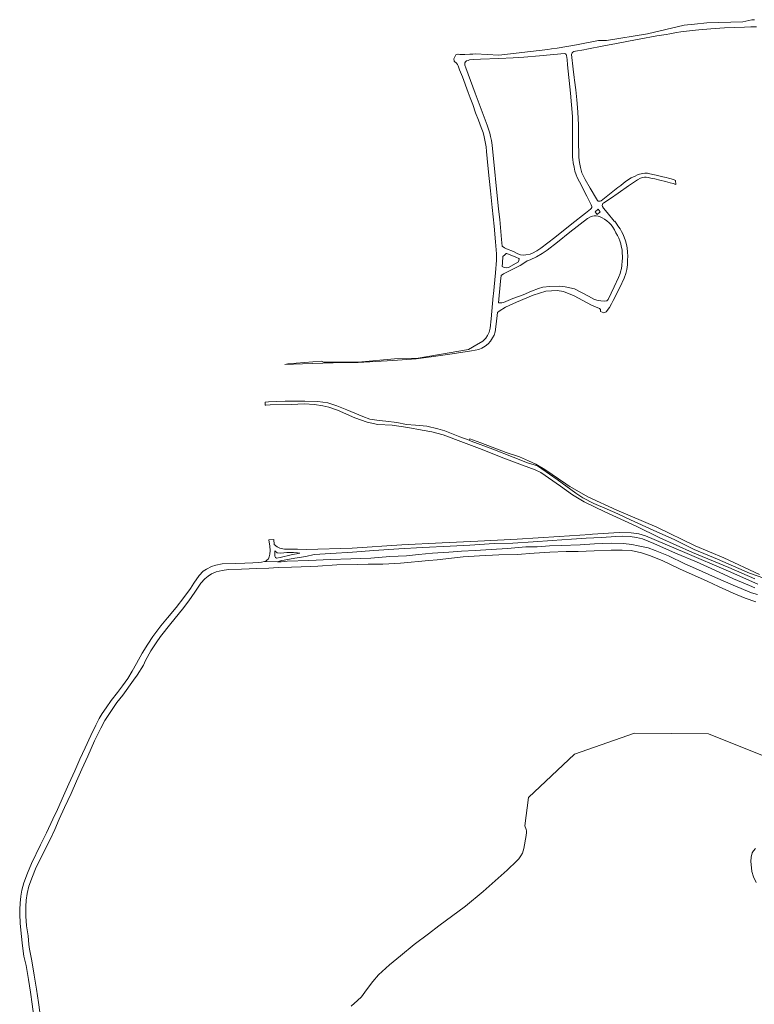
# Model space of a CAD drawing. Header units: metres. Extents: x 185049 to 189876, y 349292 to 352302.
# Tile 16 of 256: x 185074 to 185736, y 350660 to 351548. Entities that reach past the tile are written whole.
import ezdxf

# ---------------------------------------------------------------- set-up
doc = ezdxf.new("R2010")
doc.units = ezdxf.units.M
for name, color, linetype, lineweight in [('B-WE-OG-TERREIN_GROEN-GV', 7, 'Continuous', 18), ('B-WE-OG-WATER_POEL-GV', 7, 'Continuous', 18), ('B-WE-OG-WATER_SLOOT-GV', 120, 'Continuous', 18), ('B-WE-VH-ONVERHARD-GV', 252, 'Continuous', 18), ('B-WE-VH-VERHARDING_ASFALT-GV', 252, 'Continuous', 18)]:
    doc.layers.add(name, color=color, linetype=linetype, lineweight=lineweight)

msp = doc.modelspace()

# ---------------------------------------------------------------- linework, layer by layer
at = {"layer": 'B-WE-OG-TERREIN_GROEN-GV'}
msp.add_polyline3d([(185744.82, 351044.446, 22.719), (185731.94, 351049.138, 22.719), (185703.161, 351061.679, 22.719), (185681.99, 351070.511, 22.719), (185664.488, 351079.142, 22.719), (185644.955, 351087.672, 22.719), (185624.615, 351097.19, 22.719), (185613.165, 351102.374, 22.719), (185603.397, 351106.739, 22.719), (185591.629, 351111.88, 22.719), (185581.496, 351116.919, 22.719), (185575.356, 351121.2, 22.719), (185558.454, 351133.503, 22.719), (185544.448, 351143.205, 22.719), (185540.678, 351145.637, 22.719), (185531.723, 351148.416, 22.719), (185518.84, 351153.506, 22.719), (185500.516, 351160.654, 22.719), (185480.953, 351168.108, 22.719), (185479.092, 351168.802, 22.719), (185479.648, 351170.03, 23.985), (185489.646, 351166.544, 23.871), (185512.49, 351157.689, 23.707), (185524.405, 351153.864, 23.7), (185532.49, 351150.319, 23.678), (185539.136, 351147.278, 23.685), (185547.394, 351142.46, 23.65), (185566.374, 351129.541, 23.664), (185568.235, 351128.06, 23.748), (185569.837, 351127.279, 23.748), (185571.991, 351125.812, 23.821), (185586.219, 351117.786, 23.921), (185612.361, 351105.935, 23.814), (185648.302, 351090.597, 23.878), (185682.865, 351073.651, 23.914), (185708.679, 351062.753, 23.942), (185741.027, 351047.977, 23.757)], dxfattribs=at)
at = {"layer": 'B-WE-OG-WATER_POEL-GV'}
for points in [[(185372.7408, 350658.8155, 21.104), (185378.4232, 350663.8999, 21.104), (185381.9092, 350667.0744, 21.104), (185386.4761, 350673.5635, 21.104), (185392.2965, 350681.0725, 21.104), (185397.2803, 350687.1502, 21.104), (185407.0876, 350696.0838, 21.104), (185417.012, 350704.1512, 21.104), (185429.4199, 350714.2269, 21.104), (185442.2516, 350723.8914, 21.104), (185451.7844, 350731.1628, 21.104), (185475.6061, 350748.8842, 21.104), (185491.7317, 350762.1509, 21.104), (185513.4222, 350781.5019, 21.104), (185522.1834, 350789.8375, 21.104), (185523.8526, 350791.711, 21.104), (185525.6958, 350794.3029, 21.104), (185527.0779, 350796.7928, 21.104), (185528.4374, 350801.0108, 21.104), (185530.4808, 350812.4739, 21.104), (185530.8627, 350815.3628, 21.104), (185530.8307, 350816.7222, 21.104), (185530.5765, 350818.0581, 21.104), (185529.2616, 350821.4066, 21.104), (185532.6, 350846.731, 21.104), (185574.0092, 350885.7903, 21.104), (185628.192, 350904.982, 21.104), (185694.7653, 350904.1911, 21.104), (185754.0026, 350880.3637, 21.104)], [(185737.2714, 350800.8771, 21.104), (185735.6062, 350798.7108, 21.104), (185734.3962, 350796.8432, 21.104), (185733.527, 350793.1446, 21.104), (185733.0343, 350789.1187, 21.104), (185733.8053, 350783.5192, 21.104), (185734.125, 350780.171, 21.104), (185735.575, 350775.369, 21.104), (185737.743, 350770.127, 21.104)]]:
    msp.add_polyline3d(points, dxfattribs=at)
at = {"layer": 'B-WE-OG-WATER_SLOOT-GV'}
msp.add_polyline3d([(185736.577, 351043.805, 22.719), (185713.201, 351054.009, 22.719), (185680.544, 351067.747, 22.719), (185651.122, 351080.8, 22.719), (185629.615, 351091.382, 22.719), (185601.47, 351104.209, 22.719), (185582.888, 351113.266, 22.719), (185572.381, 351119.776, 22.719), (185561.386, 351127.316, 22.719), (185543.766, 351139.771, 22.719), (185538.481, 351142.148, 22.719), (185527.2, 351146.458, 22.719), (185507.96, 351153.556, 22.719), (185490.714, 351160.475, 22.719), (185473.832, 351166.92, 22.719), (185455.711, 351173.671, 22.719), (185445.282, 351176.475, 22.719), (185436.539, 351178.06, 22.719), (185423.724, 351180.242, 22.719), (185409.475, 351182.529, 22.719), (185396.798, 351182.959, 22.719), (185387.173, 351184.974, 22.719), (185376.015, 351188.926, 22.719), (185360.164, 351195.859, 22.719), (185352.524, 351198.691, 22.719), (185346.974, 351199.711, 22.719), (185339.469, 351200.99, 22.719), (185330.297, 351201.694, 22.719), (185318.944, 351201.181, 22.719), (185299.421, 351200.785, 22.719), (185295.718, 351200.508, 22.719), (185295.142, 351200.443, 22.719), (185295.015, 351203.016, 22.719), (185297.96, 351203.48, 22.719), (185313.175, 351204.192, 22.719), (185330.751, 351204.05, 22.719), (185342.51, 351203.771, 22.719), (185351.448, 351202.586, 22.719), (185359.565, 351199.918, 22.719), (185368.569, 351196.223, 22.719), (185383.175, 351190.194, 22.719), (185389.575, 351187.867, 22.719), (185397.758, 351186.555, 22.719), (185403.981, 351185.901, 22.719), (185413.714, 351184.923, 22.719), (185422.659, 351183.14, 22.719), (185430.556, 351182.463, 22.719), (185440.729, 351181.37, 22.719), (185450.635, 351179.119, 22.719), (185457.23, 351177.193, 22.719), (185470.553, 351171.988, 22.719), (185479.092, 351168.802, 22.719), (185480.953, 351168.108, 22.719), (185500.516, 351160.654, 22.719), (185518.84, 351153.506, 22.719), (185531.723, 351148.416, 22.719), (185540.678, 351145.637, 22.719), (185544.448, 351143.205, 22.719), (185558.454, 351133.503, 22.719), (185575.356, 351121.2, 22.719), (185581.496, 351116.919, 22.719), (185591.629, 351111.88, 22.719), (185603.397, 351106.739, 22.719), (185613.165, 351102.374, 22.719), (185624.615, 351097.19, 22.719), (185644.955, 351087.672, 22.719), (185664.488, 351079.142, 22.719), (185681.99, 351070.511, 22.719), (185703.161, 351061.679, 22.719), (185731.94, 351049.138, 22.719), (185744.82, 351044.446, 22.719)], dxfattribs=at)
at = {"layer": 'B-WE-VH-ONVERHARD-GV'}
msp.add_polyline3d([(185736.679, 351035.77, 24.143), (185731.794, 351038.052, 24.136), (185717.547, 351044.006, 24.168), (185700.553, 351051.744, 24.329), (185683.94, 351059.148, 24.272), (185665.129, 351067.128, 24.24), (185645.474, 351075.915, 24.332), (185635.41, 351079.978, 24.325), (185629.838, 351081.257, 24.322), (185624.171, 351082.037, 24.336), (185617.693, 351082.27, 24.293), (185611.319, 351082.106, 24.293), (185598.475, 351081.279, 24.307), (185584.633, 351080.641, 24.332), (185571.333, 351079.69, 24.332), (185554.051, 351078.399, 24.361), (185536.765, 351077.408, 24.364), (185518.526, 351076.187, 24.357), (185501.475, 351075.676, 24.354), (185479.77, 351074.361, 24.361), (185461.966, 351073.424, 24.318), (185436.913, 351072.055, 24.336), (185415.603, 351071.043, 24.29), (185392.984, 351069.48, 24.204), (185373.89, 351068.031, 24.197), (185354.377, 351066.639, 24.293), (185339.341, 351065.889, 24.396), (185331.826, 351064.199, 24.707), (185321.72, 351062.583, 25.405), (185312.295, 351060.734, 26.04), (185309.912, 351060.312, 26.246), (185306.181, 351059.208, 26.54), (185294.485, 351059.424, 26.694), (185295.563, 351059.955, 26.633), (185296.575, 351060.682, 26.571), (185297.961, 351062.001, 26.357), (185298.722, 351063.628, 26.143), (185299.346, 351066.221, 25.712), (185299.491, 351069.558, 25.314), (185299.156, 351073.229, 24.856), (185298.283, 351079.038, 24.501), (185302.848, 351079.526, 24.456), (185303.249, 351074.938, 24.568), (185306.019, 351072.894, 24.568), (185308.383, 351071.642, 24.561), (185312.378, 351070.687, 24.504), (185324.295, 351070.528, 24.504), (185332.307, 351070.29, 24.504), (185373.42, 351071.662, 24.183), (185418.383, 351074.427, 24.219), (185454.827, 351076.389, 24.219), (185486.972, 351077.87, 24.233), (185522.46, 351079.703, 24.226), (185560.255, 351081.997, 24.198), (185588.301, 351083.995, 24.211), (185590.242, 351084.133, 24.212), (185614.255, 351085.811, 24.248), (185625.097, 351085.482, 24.283), (185632.122, 351084.437, 24.269), (185638.197, 351082.665, 24.283), (185673.497, 351067.639, 24.176), (185713.041, 351050.743, 24.112), (185739.54, 351039.016, 24.055)], dxfattribs=at)
msp.add_polyline3d([(185304.301, 351063.044, 26.204), (185305.242, 351062.636, 26.243), (185308.485, 351063.087, 26.193), (185318.404, 351065.438, 25.526), (185326.459, 351066.915, 24.746), (185324.204, 351067.27, 24.678), (185320.753, 351067.614, 24.671), (185314.657, 351067.513, 24.692), (185309.3, 351067.2, 24.999), (185305.891, 351067.424, 25.12), (185303.66, 351069.255, 25.188), (185303.658, 351067.521, 25.526), (185303.75, 351064.354, 26.125)], close=True, dxfattribs=at)
at = {"layer": 'B-WE-VH-VERHARDING_ASFALT-GV'}
for points in [[(185738.098, 351541.355, 24.182), (185736.117, 351541.405, 24.182), (185733.202, 351541.367, 24.182), (185727.351, 351541.249, 24.247), (185718.56, 351540.684, 24.357), (185709.299, 351540.373, 24.473), (185700.945, 351539.842, 24.606), (185689.43, 351538.921, 24.89), (185686.199, 351538.64, 24.929), (185683.126, 351538.481, 24.994), (185677.678, 351537.869, 25.11), (185669.946, 351536.837, 25.133), (185666.132, 351536.172, 25.207), (185660.171, 351535.217, 25.294), (185656.604, 351534.605, 25.353), (185648.228, 351533.268, 25.449), (185632.406, 351530.214, 25.692), (185622.87, 351528.478, 25.821), (185611.787, 351526.258, 25.98), (185600.601, 351524.286, 26.219), (185585.038, 351521.255, 26.555), (185582.405, 351520.781, 26.565), (185574.845, 351519.492, 26.93), (185573.585, 351519.091, 26.982), (185572.684, 351518.665, 27.011), (185571.974, 351518.021, 27.024), (185571.573, 351517.35, 27.033), (185571.322, 351516.531, 27.043), (185572.788, 351503.241, 27.273), (185573.697, 351495.817, 27.282), (185574.05, 351493.392, 27.331), (185575.252, 351484.587, 27.418), (185576.246, 351475.71, 27.618), (185576.843, 351468.661, 27.825), (185577.242, 351459.53, 27.993), (185577.531, 351452.557, 28.006), (185577.705, 351444.03, 28.065), (185577.763, 351434.149, 28.084), (185577.829, 351429.512, 28.026), (185577.918, 351426.647, 28.029), (185578.051, 351424.28, 28.032), (185578.383, 351420.9, 27.993), (185578.853, 351417.601, 27.971), (185579.38, 351414.671, 27.942), (185579.962, 351412.159, 27.938), (185580.721, 351409.907, 27.945), (185581.546, 351407.995, 27.961), (185583.716, 351403.916, 27.955), (185588.144, 351395.94, 27.883), (185593.891, 351386.454, 27.741), (185594.832, 351384.831, 27.715), (185595.404, 351384.379, 27.709), (185596.282, 351384.149, 27.712), (185597.237, 351384.228, 27.702), (185598.058, 351384.644, 27.702), (185613.275, 351396.558, 27.903), (185615.982, 351398.555, 27.829), (185616.217, 351398.752, 27.826), (185619.791, 351401.747, 27.79), (185622.697, 351403.697, 27.767), (185625.239, 351405.304, 27.79), (185628.736, 351406.892, 27.793), (185630.905, 351407.888, 27.809), (185632.669, 351408.662, 27.764), (185634.098, 351409.055, 27.635), (185635.678, 351409.349, 27.541), (185637.606, 351409.547, 27.492), (185639.737, 351409.399, 27.454), (185640.924, 351409.142, 27.389), (185644.763, 351408.335, 27.075), (185647.815, 351407.688, 26.82), (185651.176, 351406.916, 26.636), (185653.859, 351406.275, 26.461), (185656.582, 351405.616, 26.264), (185658.817, 351405.071, 26.07), (185661.242, 351404.359, 25.802), (185663.887, 351403.539, 25.65), (185665.235, 351403.005, 25.577), (185665.434, 351399.267, 25.57), (185663.062, 351400.114, 25.652), (185660.199, 351400.949, 25.885), (185656.229, 351402.091, 26.277), (185651.065, 351403.222, 26.61), (185646.379, 351404.317, 26.903), (185642.747, 351404.999, 27.244), (185640.404, 351405.48, 27.386), (185638.569, 351405.78, 27.455), (185637.04, 351405.898, 27.468), (185635.436, 351405.59, 27.515), (185633.49, 351404.986, 27.593), (185630.769, 351403.405, 27.666), (185622.854, 351398.014, 27.779), (185613.517, 351391.4, 27.787), (185606.657, 351386.75, 27.822), (185600.467, 351382.863, 27.606), (185599.73, 351382.166, 27.619), (185599.206, 351381.43, 27.636), (185599.004, 351380.339, 27.675), (185599.173, 351379.397, 27.714), (185600.077, 351377.999, 27.727), (185603.596, 351374.036, 27.861), (185609.806, 351366.334, 27.902), (185610.08, 351365.924, 27.904), (185610.393, 351366.133, 28.006), (185612.084, 351363.628, 27.981), (185613.21, 351362.112, 27.925), (185615.151, 351359.316, 28.02), (185616.395, 351357.057, 28.158), (185617.613, 351354.811, 28.253), (185618.864, 351351.889, 28.387), (185620.053, 351348.5, 28.503), (185621.003, 351345.096, 28.607), (185621.537, 351342.127, 28.723), (185621.84, 351338.345, 28.801), (185622.075, 351334.827, 28.896), (185621.964, 351331.214, 28.978), (185621.728, 351326.935, 28.987), (185621.121, 351322.573, 29.021), (185620.359, 351318.979, 29.034), (185618.914, 351315.003, 29.02), (185614.977, 351306.624, 28.807), (185608.918, 351294.697, 28.092), (185607.443, 351291.671, 27.953), (185605.674, 351288.345, 27.773), (185602.718, 351284.621, 27.494), (185600.635, 351283.803, 27.248), (185597.575, 351284.848, 27.241), (185597.358, 351286.639, 27.291), (185596.67, 351287.668, 27.284), (185589.427, 351290.703, 27.156), (185573.841, 351298.994, 26.992), (185564.238, 351302.882, 26.992), (185558.411, 351303.74, 27.02), (185548.174, 351303.277, 27.027), (185536.616, 351299.494, 27.042), (185521.748, 351293.278, 26.972), (185518.441, 351291.899, 26.992), (185511.906, 351288.857, 26.857), (185506.102, 351285.039, 26.651), (185504.495, 351283.983, 26.594), (185503.294, 351273.326, 26.543), (185502.346, 351266.39, 26.529), (185501.458, 351263.447, 26.507), (185500.165, 351260.998, 26.485), (185498.357, 351258.205, 26.462), (185496.065, 351255.847, 26.462), (185493.433, 351253.604, 26.409), (185490.457, 351251.778, 26.311), (185487.793, 351250.693, 26.288), (185481.04, 351249.267, 26.235), (185463.579, 351246.755, 26.029), (185444.921, 351244.131, 25.762), (185431.147, 351242.156, 25.574), (185410.283, 351240.608, 25.333), (185378.956, 351238.995, 25.208), (185356.465, 351238.687, 25.052), (185328.669, 351237.687, 24.914), (185312.692, 351236.955, 24.837), (185315.641, 351237.625, 24.826), (185345.594, 351240.156, 24.942), (185347.937, 351239.219, 24.936), (185363.516, 351239.25, 25.057), (185378.812, 351239.25, 25.137), (185411.844, 351242.125, 25.29), (185432.937, 351242.656, 25.54), (185478.516, 351250.625, 26.145), (185487.266, 351255.719, 26.292), (185487.864, 351255.937, 26.308), (185491.504, 351258.25, 26.414), (185493.993, 351260.731, 26.441), (185495.672, 351263.163, 26.445), (185497.204, 351266.307, 26.459), (185498.099, 351269.861, 26.481), (185499.005, 351278.186, 26.645), (185500.795, 351298.936, 26.831), (185500.967, 351300.731, 26.868), (185502.783, 351319.687, 27.265), (185503.778, 351331.023, 27.566), (185503.718, 351336.963, 27.614), (185502.837, 351347.686, 27.818), (185501.487, 351361.79, 28.194), (185499.732, 351378.702, 28.495), (185498.192, 351393.465, 28.57), (185497.203, 351404.839, 28.98), (185495.843, 351416.568, 28.99), (185494.586, 351428.915, 29.158), (185494.305, 351433.161, 29.258), (185493.571, 351437.851, 29.232), (185492.651, 351442.31, 29.229), (185491.548, 351446.14, 29.216), (185489.992, 351450.563, 29.223), (185487.416, 351457.414, 29.375), (185484.884, 351463.847, 29.184), (185482.251, 351471.444, 29.323), (185479.923, 351477.431, 29.19), (185478.065, 351482.149, 29.19), (185472.927, 351496.488, 29.194), (185470.427, 351502.683, 29.145), (185469.118, 351506.242, 29.161), (185468.45, 351507.41, 29.171), (185467.491, 351508.694, 29.181), (185465.953, 351510.311, 29.19), (185465.598, 351510.608, 29.194), (185465.579, 351510.754, 29.198), (185465.344, 351512.563, 29.103), (185466.875, 351516.25, 29.103), (185468.855, 351516.701, 29.127), (185469.114, 351516.76, 29.125), (185470.697, 351516.537, 29.093), (185475.066, 351516.561, 28.996), (185479.73, 351516.836, 28.832), (185482.416, 351516.913, 28.731), (185484.81, 351517.051, 28.702), (185505.844, 351515.969, 28.226), (185549.844, 351520.844, 27.328), (185553.222, 351521.45, 27.328), (185558.482, 351522.077, 27.193), (185575.955, 351525.216, 26.76), (185595.624, 351528.982, 26.267), (185602.844, 351529.156, 26.074), (185639.844, 351535.188, 25.488), (185672.953, 351542.781, 25.119), (185682.125, 351543.844, 25.051), (185693.266, 351545.125, 24.759), (185725.813, 351546, 24.202), (185733.964, 351547.795, 24.202), (185736.314, 351547.847, 24.183)], [(185086.586, 350647.062, 26.521), (185085.056, 350660.571, 26.497), (185083.52, 350671.419, 26.515), (185081.752, 350682.966, 26.539), (185079.521, 350695.579, 26.581), (185077.512, 350703.751, 26.572), (185076.122, 350713.318, 26.569), (185074.918, 350724.165, 26.658), (185074.06, 350733.631, 26.744), (185073.648, 350741.583, 26.667), (185073.742, 350745.907, 26.649), (185073.972, 350751.661, 26.64), (185074.57, 350757.897, 26.551), (185075.548, 350763.317, 26.491), (185077.493, 350769.832, 26.453), (185080.559, 350778.656, 26.381), (185084.19, 350787.445, 26.325), (185092.484, 350804.112, 26.316), (185097.911, 350814.96, 26.331), (185103.609, 350827.186, 26.345), (185107.687, 350836.125, 26.386), (185113.139, 350848.432, 26.483), (185117.993, 350859.277, 26.515), (185123.416, 350870.862, 26.542), (185128.042, 350881.329, 26.548), (185132.718, 350891.648, 26.559), (185137.963, 350902.872, 26.594), (185142.254, 350911.911, 26.612), (185145.364, 350918.14, 26.636), (185148.14, 350922.696, 26.633), (185151.52, 350927.73, 26.636), (185156.267, 350934.379, 26.612), (185161.863, 350941.59, 26.606), (185166.516, 350947.468, 26.574), (185171.147, 350954.214, 26.545), (185175.075, 350960.776, 26.504), (185178.953, 350967.567, 26.539), (185184.192, 350976.955, 26.609), (185189.192, 350985.113, 26.659), (185193.644, 350991.825, 26.665), (185200.865, 351001.422, 26.674), (185206.837, 351008.815, 26.732), (185214.649, 351018.202, 26.624), (185221.71, 351027.142, 26.43), (185227.661, 351035.158, 26.445), (185230.615, 351040.157, 26.594), (185235.498, 351047.038, 26.621), (185239.236, 351050.752, 26.636), (185242.036, 351052.648, 26.624), (185246.613, 351054.953, 26.589), (185250.547, 351056.29, 26.559), (185256.213, 351057.367, 26.515), (185268.501, 351057.848, 26.597), (185276.678, 351058.108, 26.712), (185283.936, 351058.412, 26.753), (185289.278, 351058.64, 26.747), (185291.636, 351058.949, 26.747), (185294.485, 351059.424, 26.694), (185306.181, 351059.208, 26.54), (185309.393, 351059.342, 26.642), (185314.863, 351059.996, 26.663), (185334.346, 351060.412, 26.706), (185354.042, 351061.368, 26.706), (185372.268, 351061.951, 26.695), (185390.314, 351062.572, 26.616), (185407.615, 351064.002, 26.534), (185422.452, 351064.749, 26.709), (185433.26, 351065.875, 26.67), (185446, 351067.099, 26.599), (185460.696, 351067.965, 26.62), (185472.004, 351068.896, 26.602), (185484.312, 351069.539, 26.613), (185498.948, 351070.384, 26.67), (185513.544, 351071.348, 26.649), (185530.129, 351072.632, 26.542), (185540.249, 351072.853, 26.527), (185551.48, 351073.525, 26.47), (185561.915, 351074.088, 26.445), (185579.225, 351074.622, 26.592), (185592.009, 351075.428, 26.666), (185607.146, 351076.079, 26.688), (185618.287, 351075.754, 26.934), (185625.788, 351074.873, 26.934), (185631.398, 351073.774, 26.934), (185640.345, 351071.792, 26.852), (185646.746, 351069.366, 26.773), (185658.75, 351064.506, 26.741), (185673.565, 351057.582, 26.791), (185683.213, 351053.176, 26.691), (185701.228, 351045.089, 26.577), (185717.178, 351038.157, 26.463), (185733.685, 351031.45, 26.449), (185738.981, 351029.809, 26.467)], [(185737.475, 351023.159, 26.524), (185727.836, 351026.568, 26.538), (185717.1664, 351030.8969, 26.4577), (185703.981, 351036.908, 26.477), (185693.6065, 351041.8012, 26.4009), (185668.629, 351053.049, 26.741), (185652.973, 351060.383, 26.755), (185641.689, 351064.991, 26.709), (185634.473, 351067.27, 26.673), (185625.067, 351069.326, 26.609), (185616.912, 351069.882, 26.709), (185607.089, 351069.862, 26.731), (185591.635, 351069.068, 26.666), (185577.413, 351068.566, 26.673), (185566.633, 351068.617, 26.659), (185551.835, 351067.949, 26.681), (185537.777, 351067.07, 26.723), (185522.286, 351065.997, 26.788), (185505.892, 351065.512, 26.759), (185488.505, 351064.719, 26.788), (185473.652, 351063.633, 26.759), (185450.1952, 351061.1113, 26.0299), (185442.8145, 351060.3725, 26.2807), (185417, 351058.039, 26.884), (185401.148, 351057.241, 26.873), (185387.959, 351057.028, 26.752), (185378.157, 351056.949, 26.816), (185359.75, 351056.504, 26.866), (185342.626, 351055.335, 26.88), (185336.392, 351055.053, 26.877), (185318.685, 351054.416, 26.763), (185306.861, 351054.139, 26.811), (185298.499, 351053.66, 26.789), (185287.472, 351053.169, 26.73), (185273.79, 351052.68, 26.66), (185262.123, 351052.301, 26.56), (185256.13, 351051.496, 26.455), (185251.007, 351050.303, 26.288), (185246.577, 351048.442, 26.103), (185243.559, 351046.28, 26.052), (185240.655, 351044.034, 26.096), (185236.926, 351039.948, 26.222), (185231.563, 351032.05, 26.436), (185226.218, 351024.022, 26.442), (185220.508, 351016.663, 26.46), (185209.833, 351003.703, 26.6), (185200.675, 350991.833, 26.682), (185196.675, 350986.287, 26.586), (185191.932, 350978.983, 26.577), (185187, 350970.383, 26.533), (185185.336, 350966.26, 26.463), (185179.62, 350957.065, 26.58), (185176.369, 350952.54, 26.624), (185166.565, 350938.946, 26.63), (185161.392, 350932.426, 26.524), (185155.718, 350924.477, 26.48), (185150.439, 350916.334, 26.474), (185146.694, 350909.314, 26.507), (185141.09, 350897.777, 26.509), (185135.205, 350884.009, 26.501), (185129.618, 350872.341, 26.521), (185124.814, 350861.431, 26.495), (185120.01, 350850.521, 26.454), (185114.167, 350837.916, 26.413), (185109.394, 350827.236, 26.404), (185105.334, 350818.002, 26.421), (185101.565, 350809.524, 26.407), (185093.915, 350794.828, 26.404), (185088.053, 350782.518, 26.395), (185085.076, 350775.69, 26.315), (185081.91, 350766.833, 26.282), (185080.381, 350760.4, 26.237), (185079.484, 350754.231, 26.252), (185079.22, 350748.494, 26.377), (185079.316, 350739.911, 26.487), (185079.943, 350731.227, 26.55), (185081.168, 350722.16, 26.505), (185081.863, 350714.468, 26.581), (185082.585, 350710.192, 26.595), (185084.521, 350699.559, 26.595), (185086.784, 350686.68, 26.59), (185088.766, 350674.234, 26.587), (185090.698, 350662.021, 26.569), (185092.59, 350646.664, 26.575)]]:
    msp.add_polyline3d(points, dxfattribs=at)
for points in [[(185565.038, 351517.263, 27.157), (185542.545, 351515.379, 27.641), (185528.412, 351514.176, 27.753), (185518.59, 351513.614, 28.05), (185505.9, 351512.863, 28.167), (185489.399, 351512.155, 28.654), (185482.708, 351511.849, 28.706), (185479.245, 351511.523, 28.823), (185478, 351511.205, 28.913), (185476.756, 351510.688, 28.982), (185475.874, 351509.962, 29.056), (185475.272, 351509, 29.103), (185474.993, 351507.748, 29.151), (185475.055, 351506.859, 29.163), (185475.916, 351504.424, 29.181), (185484.362, 351481.704, 29.172), (185490.812, 351464.848, 29.358), (185495.169, 351452.712, 29.319), (185496.559, 351449.193, 29.314), (185497.671, 351445.579, 29.254), (185498.431, 351442.598, 29.22), (185499.117, 351439.059, 29.168), (185499.824, 351434.683, 29.181), (185505.59, 351377.06, 28.339), (185506.572, 351367.759, 28.154), (185508.252, 351349.711, 27.975), (185508.74, 351343.81, 27.832), (185510.885, 351342.363, 27.75), (185512.585, 351341.407, 27.719), (185519.148, 351338.845, 27.524), (185523.076, 351336.973, 27.487), (185525.441, 351336.075, 27.466), (185527.919, 351335.759, 27.457), (185530.223, 351335.782, 27.448), (185533.937, 351336.519, 27.426), (185536.249, 351337.43, 27.414), (185540.136, 351339.654, 27.371), (185543.711, 351341.885, 27.343), (185556.405, 351351.52, 27.537), (185571.783, 351363.812, 27.528), (185583.919, 351373.455, 27.688), (185588.493, 351376.941, 27.701), (185589.162, 351377.704, 27.71), (185589.539, 351378.545, 27.727), (185589.57, 351379.422, 27.735), (185589.155, 351381.078, 27.735), (185585.213, 351388.914, 27.77), (185578.445, 351401.73, 27.839), (185576.439, 351405.747, 27.882), (185575.421, 351407.929, 27.895), (185574.458, 351411.372, 27.986), (185573.639, 351414.844, 28.055), (185572.828, 351418.94, 28.068), (185572.413, 351421.95, 28.094), (185572.381, 351423.916, 28.094), (185572.39, 351430.981, 28.098), (185572.328, 351451.925, 27.96), (185572.189, 351460.517, 27.921), (185570.519, 351481.617, 27.52), (185567.782, 351507.103, 27.175), (185567.52, 351512.055, 27.097), (185566.968, 351515.463, 27.114), (185566.494, 351516.454, 27.127), (185565.864, 351516.992, 27.136)], [(185592.603, 351374.537, 27.755), (185594.546, 351372.291, 27.78), (185597.288, 351374.719, 27.811), (185595.459, 351377.039, 27.766)], [(185544.976, 351337.04, 27.384), (185539.851, 351334.018, 27.393), (185534.107, 351331.554, 27.414), (185531.456, 351330.383, 27.432), (185528.198, 351328.404, 27.432), (185525.027, 351326.341, 27.438), (185510.083, 351318.679, 27.319), (185507.944, 351317.356, 27.317), (185507.432, 351312.274, 27.252), (185505.474, 351292.672, 26.779), (185507.045, 351292.713, 26.786), (185508.545, 351292.754, 26.864), (185510.021, 351293.096, 26.869), (185518.534, 351296.578, 27.05), (185527.725, 351299.828, 27.036), (185535.376, 351303.212, 27.086), (185541.438, 351305.616, 27.088), (185545.418, 351306.689, 27.082), (185551.715, 351307.497, 27.082), (185560.221, 351307.722, 27.059), (185565.756, 351307.222, 27.05), (185574.167, 351305.172, 27.011), (185586.761, 351298.786, 27.1), (185591.338, 351295.99, 27.286), (185594.167, 351295.105, 27.406), (185597.787, 351294.526, 27.648), (185600.887, 351294.3, 27.772), (185603.248, 351294.482, 27.801), (185604.386, 351295.804, 28.003), (185609.892, 351307.099, 28.706), (185613.759, 351315.439, 28.934), (185615.153, 351319.007, 29.03), (185615.654, 351320.712, 29.038), (185616.37, 351323.468, 29.077), (185616.805, 351326.461, 29.103), (185617.177, 351330.476, 29.021), (185617.288, 351332.668, 28.956), (185617.227, 351334.846, 28.974), (185617.054, 351337.474, 28.935), (185616.933, 351340.341, 28.84), (185616.248, 351343.814, 28.779), (185615.776, 351345.828, 28.672), (185614.791, 351348.687, 28.551), (185613.986, 351350.897, 28.478), (185612.9, 351353.21, 28.335), (185611.453, 351355.866, 28.219), (185609.979, 351358.534, 28.132), (185608.587, 351360.897, 28.046), (185607.147, 351362.822, 27.912), (185605.161, 351364.914, 27.886), (185603.352, 351366.49, 27.861), (185601.066, 351367.968, 27.874), (185598.875, 351369.301, 27.856), (185597.3, 351370.069, 27.843), (185595.488, 351370.688, 27.826), (185593.492, 351371, 27.805), (185591.832, 351371.05, 27.779), (185590.28, 351370.783, 27.766), (185588.427, 351370.166, 27.753), (185585.906, 351368.654, 27.688), (185569.919, 351356.263, 27.49), (185558.745, 351347.307, 27.421), (185549.519, 351340.176, 27.377)], [(185521.214, 351333.762, 27.448), (185513.089, 351337.128, 27.561), (185512.508, 351337.156, 27.561), (185511.239, 351336.034, 27.561), (185509.282, 351334.513, 27.578), (185509.101, 351328.839, 27.462), (185508.763, 351325.479, 27.255), (185510.654, 351324.642, 27.28), (185512.538, 351324.064, 27.298), (185514.393, 351324.646, 27.304), (185523.44, 351329.705, 27.408), (185523.923, 351330.87, 27.429), (185524.046, 351332.254, 27.432), (185523.718, 351332.626, 27.432)]]:
    msp.add_polyline3d(points, close=True, dxfattribs=at)

doc.saveas('drawing.dxf')
